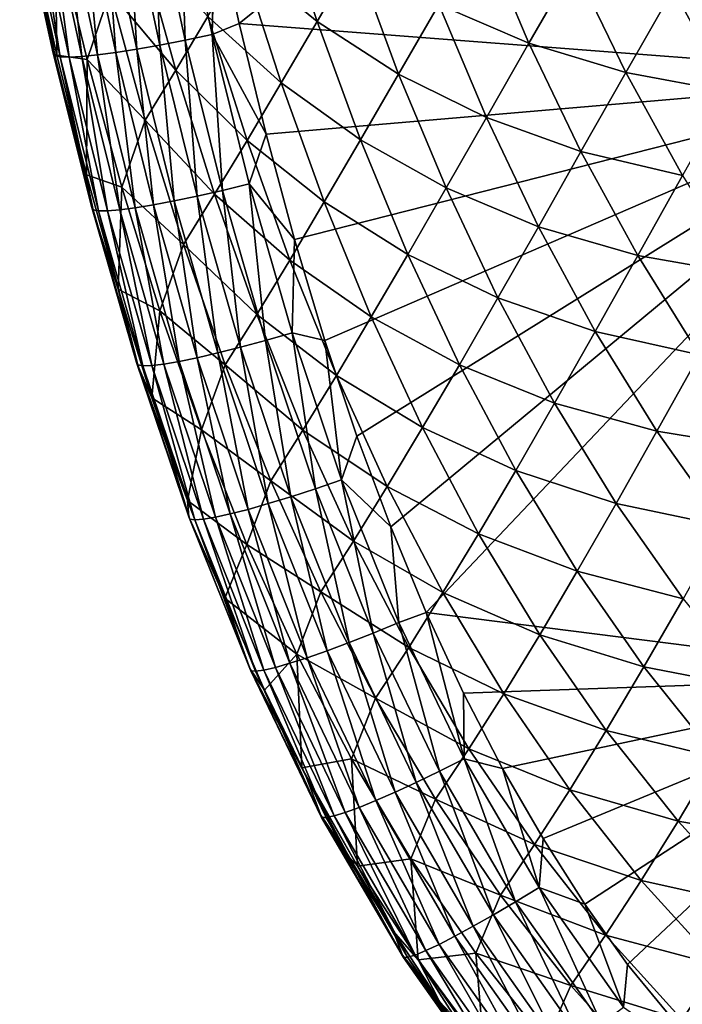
# Model space of a CAD drawing. Header units: metres. Extents: x -105 to 105, y -68 to 103.
# Tile 81 of 256: x -19.44 to -16.04, y -63.45 to -58.4. Entities that reach past the tile are written whole.
import ezdxf

# ---------------------------------------------------------------- set-up
doc = ezdxf.new("R2010")
doc.units = ezdxf.units.M
doc.layers.add('solid_FIT-BATH-150_SW0001', color=7, linetype='CONTINUOUS')

msp = doc.modelspace()

# ---------------------------------------------------------------- linework, layer by layer
at = {"layer": 'solid_FIT-BATH-150_SW0001'}
for points in [[(-14.752053, -55.545864, 13.235017), (-18.441133, -57.848522, 12.982473), (-18.316824, -58.4179, 12.930015)], [(-14.752053, -55.545864, 13.235017), (-18.316824, -58.4179, 12.930015), (-14.752053, -58.691341, 12.94851)], [(-18.890081, -57.75436, 12.891446), (-18.723738, -58.529018, 12.819273), (-18.760038, -57.732986, 12.946444)], [(-18.760038, -57.732986, 12.946444), (-18.594141, -58.504169, 12.875018), (-18.621113, -57.70808, 12.982511)], [(-18.723738, -58.529018, 12.819273), (-18.594141, -58.504169, 12.875018), (-18.760038, -57.732986, 12.946444)], [(-18.446104, -57.824566, 12.984669), (-18.621113, -57.70808, 12.982511), (-18.455622, -58.475494, 12.911745)], [(-18.594141, -58.504169, 12.875018), (-18.455622, -58.475494, 12.911745), (-18.621113, -57.70808, 12.982511)], [(-19.443489, -57.78302, 11.975449), (-19.272093, -58.570648, 11.897216), (-19.434591, -57.794449, 12.12034)], [(-19.395153, -57.937294, 11.810314), (-19.272093, -58.570648, 11.897216), (-19.443489, -57.78302, 11.975449)], [(-19.212984, -57.796021, 12.629957), (-19.045052, -58.578983, 12.555272), (-19.117947, -57.786003, 12.731496)], [(-19.117947, -57.786003, 12.731496), (-18.950584, -58.566589, 12.657667), (-19.00985, -57.772076, 12.819228)], [(-19.045052, -58.578983, 12.555272), (-18.950584, -58.566589, 12.657667), (-19.117947, -57.786003, 12.731496)], [(-19.00985, -57.772076, 12.819228), (-18.843016, -58.549877, 12.746245), (-18.890081, -57.75436, 12.891446)], [(-18.950584, -58.566589, 12.657667), (-18.843016, -58.549877, 12.746245), (-19.00985, -57.772076, 12.819228)], [(-18.843016, -58.549877, 12.746245), (-18.723738, -58.529018, 12.819273), (-18.890081, -57.75436, 12.891446)], [(-18.30476, -58.090275, 7.292491), (-18.121906, -57.779007, 6.427236), (-17.917322, -58.407131, 6.339685)], [(-17.917322, -58.407131, 6.339685), (-18.121906, -57.779007, 6.427236), (-17.72263, -58.072887, 5.492181)], [(-19.434591, -57.794449, 12.12034), (-19.263968, -58.58223, 12.04264), (-19.405685, -57.801338, 12.259963)], [(-19.272093, -58.570648, 11.897216), (-19.263968, -58.58223, 12.04264), (-19.434591, -57.794449, 12.12034)], [(-19.405685, -57.801338, 12.259963), (-19.235794, -58.588688, 12.18291), (-19.35816, -57.803806, 12.392612)], [(-19.263968, -58.58223, 12.04264), (-19.235794, -58.588688, 12.18291), (-19.405685, -57.801338, 12.259963)], [(-19.35816, -57.803806, 12.392612), (-19.188961, -58.590187, 12.316295), (-19.293566, -57.801998, 12.51632)], [(-19.235794, -58.588688, 12.18291), (-19.188961, -58.590187, 12.316295), (-19.35816, -57.803806, 12.392612)], [(-19.293566, -57.801998, 12.51632), (-19.125023, -58.586906, 12.440792), (-19.212984, -57.796021, 12.629957)], [(-19.188961, -58.590187, 12.316295), (-19.125023, -58.586906, 12.440792), (-19.293566, -57.801998, 12.51632)], [(-19.125023, -58.586906, 12.440792), (-19.045052, -58.578983, 12.555272), (-19.212984, -57.796021, 12.629957)], [(-18.441133, -57.848522, 12.982473), (-18.446104, -57.824566, 12.984669), (-18.455622, -58.475494, 12.911745)], [(-18.316824, -58.4179, 12.930015), (-18.441133, -57.848522, 12.982473), (-18.455622, -58.475494, 12.911745)], [(-19.261881, -57.926689, 11.096609), (-19.252363, -58.580223, 11.745942), (-19.395153, -57.937294, 11.810314)], [(-19.395153, -57.937294, 11.810314), (-19.252363, -58.580223, 11.745942), (-19.272093, -58.570648, 11.897216)], [(-19.097939, -58.603607, 10.995918), (-19.252363, -58.580223, 11.745942), (-19.261881, -57.926689, 11.096609)], [(-19.097939, -58.603607, 10.995918), (-19.261881, -57.926689, 11.096609), (-18.979433, -58.253422, 10.076298)], [(-17.29253, -58.320133, 4.577487), (-17.074131, -57.942936, 3.764218), (-16.829782, -58.519539, 3.682796)], [(-16.829782, -58.519539, 3.682796), (-17.074131, -57.942936, 3.764218), (-16.599072, -58.11787, 2.889944)], [(-18.979433, -58.253422, 10.076298), (-18.82527, -57.999409, 9.161732), (-18.642481, -58.657539, 9.064398)], [(-18.642481, -58.657539, 9.064398), (-18.82527, -57.999409, 9.161732), (-18.477943, -58.38303, 8.170823)], [(-18.477943, -58.38303, 8.170823), (-18.30476, -58.090275, 7.292491), (-18.101725, -58.72226, 7.200877)], [(-18.101725, -58.72226, 7.200877), (-18.30476, -58.090275, 7.292491), (-17.917322, -58.407131, 6.339685)], [(-17.917322, -58.407131, 6.339685), (-17.72263, -58.072887, 5.492181), (-17.499113, -58.677841, 5.406255)], [(-17.499113, -58.677841, 5.406255), (-17.72263, -58.072887, 5.492181), (-17.29253, -58.320133, 4.577487)], [(-16.829782, -58.519539, 3.682796), (-16.599072, -58.11787, 2.889944), (-16.332626, -58.669579, 2.807536)], [(-16.332626, -58.669579, 2.807536), (-16.599072, -58.11787, 2.889944), (-16.089846, -58.243187, 2.037367)], [(-16.332626, -58.669579, 2.807536), (-16.089846, -58.243187, 2.037367), (-15.799841, -58.768337, 1.952946)], [(-15.799841, -58.768337, 1.952946), (-16.089846, -58.243187, 2.037367), (-15.545341, -58.317047, 1.208552)], [(-19.097939, -58.603607, 10.995918), (-18.979433, -58.253422, 10.076298), (-18.799379, -58.914181, 9.976315)], [(-18.799379, -58.914181, 9.976315), (-18.979433, -58.253422, 10.076298), (-18.642481, -58.657539, 9.064398)], [(-17.499113, -58.677841, 5.406255), (-17.29253, -58.320133, 4.577487), (-17.048258, -58.901249, 4.492147)], [(-17.048258, -58.901249, 4.492147), (-17.29253, -58.320133, 4.577487), (-16.829782, -58.519539, 3.682796)], [(-18.642481, -58.657539, 9.064398), (-18.477943, -58.38303, 8.170823), (-18.276846, -59.018215, 8.075506)], [(-18.276846, -59.018215, 8.075506), (-18.477943, -58.38303, 8.170823), (-18.101725, -58.72226, 7.200877)], [(-18.179024, -58.985661, 12.877218), (-18.316824, -58.4179, 12.930015), (-18.455622, -58.475494, 12.911745)], [(-14.752053, -58.691341, 12.94851), (-18.316824, -58.4179, 12.930015), (-18.179024, -58.985661, 12.877218)], [(-18.101725, -58.72226, 7.200877), (-17.917322, -58.407131, 6.339685), (-17.694859, -59.015926, 6.249742)], [(-17.694859, -59.015926, 6.249742), (-17.917322, -58.407131, 6.339685), (-17.499113, -58.677841, 5.406255)], [(-18.594141, -58.504169, 12.875018), (-18.403088, -59.275326, 12.802664), (-18.455622, -58.475494, 12.911745)], [(-18.179024, -58.985661, 12.877218), (-18.455622, -58.475494, 12.911745), (-18.265284, -59.241993, 12.840148)], [(-18.403088, -59.275326, 12.802664), (-18.265284, -59.241993, 12.840148), (-18.455622, -58.475494, 12.911745)], [(-18.843016, -58.549877, 12.746245), (-18.650471, -59.329239, 12.67216), (-18.723738, -58.529018, 12.819273)], [(-18.723738, -58.529018, 12.819273), (-18.531946, -59.304474, 12.746081), (-18.594141, -58.504169, 12.875018)], [(-18.650471, -59.329239, 12.67216), (-18.531946, -59.304474, 12.746081), (-18.723738, -58.529018, 12.819273)], [(-18.531946, -59.304474, 12.746081), (-18.403088, -59.275326, 12.802664), (-18.594141, -58.504169, 12.875018)], [(-17.048258, -58.901249, 4.492147), (-16.829782, -58.519539, 3.682796), (-16.562916, -59.075851, 3.59687)], [(-16.562916, -59.075851, 3.59687), (-16.829782, -58.519539, 3.682796), (-16.332626, -58.669579, 2.807536)], [(-19.272093, -58.570648, 11.897216), (-19.073994, -59.362404, 11.817585), (-19.263968, -58.58223, 12.04264)], [(-19.10017, -59.194859, 11.683988), (-19.073994, -59.362404, 11.817585), (-19.272093, -58.570648, 11.897216)], [(-19.252363, -58.580223, 11.745942), (-19.10017, -59.194859, 11.683988), (-19.272093, -58.570648, 11.897216)], [(-19.263968, -58.58223, 12.04264), (-19.066668, -59.374119, 11.963543), (-19.235794, -58.588688, 12.18291)], [(-19.073994, -59.362404, 11.817585), (-19.066668, -59.374119, 11.963543), (-19.263968, -58.58223, 12.04264)], [(-19.097939, -58.603607, 10.995918), (-19.10017, -59.194859, 11.683988), (-19.252363, -58.580223, 11.745942)], [(-19.235794, -58.588688, 12.18291), (-19.039295, -59.380005, 12.104477), (-19.188961, -58.590187, 12.316295)], [(-19.066668, -59.374119, 11.963543), (-19.039295, -59.380005, 12.104477), (-19.235794, -58.588688, 12.18291)], [(-19.188961, -58.590187, 12.316295), (-18.993263, -59.380268, 12.238629), (-19.125023, -58.586906, 12.440792)], [(-19.039295, -59.380005, 12.104477), (-18.993263, -59.380268, 12.238629), (-19.188961, -58.590187, 12.316295)], [(-19.125023, -58.586906, 12.440792), (-18.930128, -59.37513, 12.363961), (-19.045052, -58.578983, 12.555272)], [(-18.993263, -59.380268, 12.238629), (-18.930128, -59.37513, 12.363961), (-19.125023, -58.586906, 12.440792)], [(-19.045052, -58.578983, 12.555272), (-18.85095, -59.364773, 12.479341), (-18.950584, -58.566589, 12.657667)], [(-18.930128, -59.37513, 12.363961), (-18.85095, -59.364773, 12.479341), (-19.045052, -58.578983, 12.555272)], [(-18.950584, -58.566589, 12.657667), (-18.757269, -59.349403, 12.58266), (-18.843016, -58.549877, 12.746245)], [(-18.85095, -59.364773, 12.479341), (-18.757269, -59.349403, 12.58266), (-18.950584, -58.566589, 12.657667)], [(-18.757269, -59.349403, 12.58266), (-18.650471, -59.329239, 12.67216), (-18.843016, -58.549877, 12.746245)], [(-18.919285, -59.259338, 10.89474), (-19.10017, -59.194859, 11.683988), (-19.097939, -58.603607, 10.995918)], [(-18.919285, -59.259338, 10.89474), (-19.097939, -58.603607, 10.995918), (-18.799379, -58.914181, 9.976315)], [(-18.799379, -58.914181, 9.976315), (-18.642481, -58.657539, 9.064398), (-18.443676, -59.295265, 8.965919)], [(-18.443676, -59.295265, 8.965919), (-18.642481, -58.657539, 9.064398), (-18.276846, -59.018215, 8.075506)], [(-14.752053, -58.691341, 12.94851), (-18.179024, -58.985661, 12.877218), (-18.03245, -59.528122, 12.826353)], [(-14.752053, -58.691341, 12.94851), (-18.03245, -59.528122, 12.826353), (-17.877359, -60.045586, 12.777473)], [(-14.752053, -58.691341, 12.94851), (-17.877359, -60.045586, 12.777473), (-17.713203, -60.537045, 12.730776)], [(-14.752053, -58.691341, 12.94851), (-17.713203, -60.537045, 12.730776), (-17.53956, -61.002754, 12.686322)], [(-17.694859, -59.015926, 6.249742), (-17.499113, -58.677841, 5.406255), (-17.255421, -59.262833, 5.317081)], [(-14.752053, -58.691341, 12.94851), (-17.53956, -61.002754, 12.686322), (-17.356853, -61.442963, 12.644163)], [(-17.255421, -59.262833, 5.317081), (-17.499113, -58.677841, 5.406255), (-17.048258, -58.901249, 4.492147)], [(-14.752053, -58.691341, 12.94851), (-17.356853, -61.442963, 12.644163), (-14.752053, -61.77322, 12.646283)], [(-16.562916, -59.075851, 3.59687), (-16.332626, -58.669579, 2.807536), (-16.041695, -59.199505, 2.720044)], [(-16.041695, -59.199505, 2.720044), (-16.332626, -58.669579, 2.807536), (-15.799841, -58.768337, 1.952946)], [(-18.276846, -59.018215, 8.075506), (-18.101725, -58.72226, 7.200877), (-17.880741, -59.33424, 7.10717)], [(-17.880741, -59.33424, 7.10717), (-18.101725, -58.72226, 7.200877), (-17.694859, -59.015926, 6.249742)], [(-17.255421, -59.262833, 5.317081), (-17.048258, -58.901249, 4.492147), (-16.781507, -59.461536, 4.402704)], [(-16.781507, -59.461536, 4.402704), (-17.048258, -58.901249, 4.492147), (-16.562916, -59.075851, 3.59687)], [(-18.919285, -59.259338, 10.89474), (-18.799379, -58.914181, 9.976315), (-18.603186, -59.553802, 9.875422)], [(-18.603186, -59.553802, 9.875422), (-18.799379, -58.914181, 9.976315), (-18.443676, -59.295265, 8.965919)], [(-18.03245, -59.528122, 12.826353), (-18.179024, -58.985661, 12.877218), (-18.265284, -59.241993, 12.840148)], [(-18.443676, -59.295265, 8.965919), (-18.276846, -59.018215, 8.075506), (-18.057734, -59.632717, 7.978389)], [(-18.057734, -59.632717, 7.978389), (-18.276846, -59.018215, 8.075506), (-17.880741, -59.33424, 7.10717)], [(-17.880741, -59.33424, 7.10717), (-17.694859, -59.015926, 6.249742), (-17.452209, -59.604149, 6.156899)], [(-17.452209, -59.604149, 6.156899), (-17.694859, -59.015926, 6.249742), (-17.255421, -59.262833, 5.317081)], [(-16.781507, -59.461536, 4.402704), (-16.562916, -59.075851, 3.59687), (-16.271626, -59.609947, 3.506279)], [(-16.271626, -59.609947, 3.506279), (-16.562916, -59.075851, 3.59687), (-16.041695, -59.199505, 2.720044)], [(-19.10017, -59.194859, 11.683988), (-18.937901, -59.781792, 11.624022), (-19.073994, -59.362404, 11.817585)], [(-18.919285, -59.259338, 10.89474), (-18.937901, -59.781792, 11.624022), (-19.10017, -59.194859, 11.683988)], [(-16.271626, -59.609947, 3.506279), (-16.041695, -59.199505, 2.720044), (-15.724466, -59.705513, 2.627398)], [(-18.403088, -59.275326, 12.802664), (-18.182028, -60.046089, 12.729505), (-18.265284, -59.241993, 12.840148)], [(-18.03245, -59.528122, 12.826353), (-18.265284, -59.241993, 12.840148), (-18.045366, -60.007046, 12.767856)], [(-18.182028, -60.046089, 12.729505), (-18.045366, -60.007046, 12.767856), (-18.265284, -59.241993, 12.840148)], [(-18.724237, -59.893322, 10.792832), (-18.937901, -59.781792, 11.624022), (-18.919285, -59.259338, 10.89474)], [(-18.724237, -59.893322, 10.792832), (-18.919285, -59.259338, 10.89474), (-18.603186, -59.553802, 9.875422)], [(-18.650471, -59.329239, 12.67216), (-18.427149, -60.110096, 12.597074), (-18.531946, -59.304474, 12.746081)], [(-18.603186, -59.553802, 9.875422), (-18.443676, -59.295265, 8.965919), (-18.226786, -59.91164, 8.865922)], [(-18.531946, -59.304474, 12.746081), (-18.30975, -60.080528, 12.671981), (-18.403088, -59.275326, 12.802664)], [(-18.427149, -60.110096, 12.597074), (-18.30975, -60.080528, 12.671981), (-18.531946, -59.304474, 12.746081)], [(-18.226786, -59.91164, 8.865922), (-18.443676, -59.295265, 8.965919), (-18.057734, -59.632717, 7.978389)], [(-18.30975, -60.080528, 12.671981), (-18.182028, -60.046089, 12.729505), (-18.403088, -59.275326, 12.802664)], [(-17.452209, -59.604149, 6.156899), (-17.255421, -59.262833, 5.317081), (-16.989288, -59.826466, 5.224195)], [(-16.989288, -59.826466, 5.224195), (-17.255421, -59.262833, 5.317081), (-16.781507, -59.461536, 4.402704)], [(-18.85095, -59.364773, 12.479341), (-18.62545, -60.153576, 12.402253), (-18.757269, -59.349403, 12.58266)], [(-18.757269, -59.349403, 12.58266), (-18.532843, -60.134533, 12.506568), (-18.650471, -59.329239, 12.67216)], [(-18.62545, -60.153576, 12.402253), (-18.532843, -60.134533, 12.506568), (-18.757269, -59.349403, 12.58266)], [(-18.532843, -60.134533, 12.506568), (-18.427149, -60.110096, 12.597074), (-18.650471, -59.329239, 12.67216)], [(-18.057734, -59.632717, 7.978389), (-17.880741, -59.33424, 7.10717), (-17.639561, -59.925037, 7.010903)], [(-17.639561, -59.925037, 7.010903), (-17.880741, -59.33424, 7.10717), (-17.452209, -59.604149, 6.156899)], [(-19.073994, -59.362404, 11.817585), (-18.843813, -60.158749, 11.736667), (-19.066668, -59.374119, 11.963543)], [(-18.937901, -59.781792, 11.624022), (-18.843813, -60.158749, 11.736667), (-19.073994, -59.362404, 11.817585)], [(-19.066668, -59.374119, 11.963543), (-18.837305, -60.170586, 11.88315), (-19.039295, -59.380005, 12.104477)], [(-18.843813, -60.158749, 11.736667), (-18.837305, -60.170586, 11.88315), (-19.066668, -59.374119, 11.963543)], [(-19.039295, -59.380005, 12.104477), (-18.810814, -60.17572, 12.024759), (-18.993263, -59.380268, 12.238629)], [(-18.837305, -60.170586, 11.88315), (-18.810814, -60.17572, 12.024759), (-19.039295, -59.380005, 12.104477)], [(-18.993263, -59.380268, 12.238629), (-18.765726, -60.174416, 12.159708), (-18.930128, -59.37513, 12.363961)], [(-18.810814, -60.17572, 12.024759), (-18.765726, -60.174416, 12.159708), (-18.993263, -59.380268, 12.238629)], [(-18.930128, -59.37513, 12.363961), (-18.703588, -60.166962, 12.285917), (-18.85095, -59.364773, 12.479341)], [(-18.765726, -60.174416, 12.159708), (-18.703588, -60.166962, 12.285917), (-18.930128, -59.37513, 12.363961)], [(-18.703588, -60.166962, 12.285917), (-18.62545, -60.153576, 12.402253), (-18.85095, -59.364773, 12.479341)], [(-16.989288, -59.826466, 5.224195), (-16.781507, -59.461536, 4.402704), (-16.490398, -59.999184, 4.309006)], [(-16.490398, -59.999184, 4.309006), (-16.781507, -59.461536, 4.402704), (-16.271626, -59.609947, 3.506279)], [(-18.724237, -59.893322, 10.792832), (-18.603186, -59.553802, 9.875422), (-18.388834, -60.171413, 9.77328)], [(-18.388834, -60.171413, 9.77328), (-18.603186, -59.553802, 9.875422), (-18.226786, -59.91164, 8.865922)], [(-17.877359, -60.045586, 12.777473), (-18.03245, -59.528122, 12.826353), (-18.045366, -60.007046, 12.767856)], [(-17.639561, -59.925037, 7.010903), (-17.452209, -59.604149, 6.156899), (-17.187159, -60.170483, 6.060726)], [(-17.187159, -60.170483, 6.060726), (-17.452209, -59.604149, 6.156899), (-16.989288, -59.826466, 5.224195)], [(-18.226786, -59.91164, 8.865922), (-18.057734, -59.632717, 7.978389), (-17.818409, -60.225445, 7.879043)], [(-17.818409, -60.225445, 7.879043), (-18.057734, -59.632717, 7.978389), (-17.639561, -59.925037, 7.010903)], [(-16.490398, -59.999184, 4.309006), (-16.271626, -59.609947, 3.506279), (-15.954125, -60.119812, 3.410956)], [(-15.954125, -60.119812, 3.410956), (-16.271626, -59.609947, 3.506279), (-15.724466, -59.705513, 2.627398)], [(-18.937901, -59.781792, 11.624022), (-18.765549, -60.339756, 11.566795), (-18.843813, -60.158749, 11.736667)], [(-18.724237, -59.893322, 10.792832), (-18.765549, -60.339756, 11.566795), (-18.937901, -59.781792, 11.624022)], [(-17.187159, -60.170483, 6.060726), (-16.989288, -59.826466, 5.224195), (-16.698864, -60.367035, 5.127456)], [(-16.698864, -60.367035, 5.127456), (-16.989288, -59.826466, 5.224195), (-16.490398, -59.999184, 4.309006)], [(-18.51083, -60.504734, 10.689895), (-18.765549, -60.339756, 11.566795), (-18.724237, -59.893322, 10.792832)], [(-18.51083, -60.504734, 10.689895), (-18.724237, -59.893322, 10.792832), (-18.388834, -60.171413, 9.77328)], [(-18.388834, -60.171413, 9.77328), (-18.226786, -59.91164, 8.865922), (-17.98967, -60.50565, 8.764015)], [(-17.98967, -60.50565, 8.764015), (-18.226786, -59.91164, 8.865922), (-17.818409, -60.225445, 7.879043)], [(-17.818409, -60.225445, 7.879043), (-17.639561, -59.925037, 7.010903), (-17.376017, -60.493435, 6.91168)], [(-17.376017, -60.493435, 6.91168), (-17.639561, -59.925037, 7.010903), (-17.187159, -60.170483, 6.060726)], [(-18.182028, -60.046089, 12.729505), (-17.925993, -60.807522, 12.656611), (-18.045366, -60.007046, 12.767856)], [(-17.877359, -60.045586, 12.777473), (-18.045366, -60.007046, 12.767856), (-17.791214, -60.761612, 12.69593)], [(-17.925993, -60.807522, 12.656611), (-17.791214, -60.761612, 12.69593), (-18.045366, -60.007046, 12.767856)], [(-16.698864, -60.367035, 5.127456), (-16.490398, -59.999184, 4.309006), (-16.173164, -60.512291, 4.210989)], [(-16.173164, -60.512291, 4.210989), (-16.490398, -59.999184, 4.309006), (-15.954125, -60.119812, 3.410956)], [(-18.30975, -60.080528, 12.671981), (-18.051891, -60.848324, 12.598064), (-18.182028, -60.046089, 12.729505)], [(-18.051891, -60.848324, 12.598064), (-17.925993, -60.807522, 12.656611), (-18.182028, -60.046089, 12.729505)], [(-17.713203, -60.537045, 12.730776), (-17.877359, -60.045586, 12.777473), (-17.791214, -60.761612, 12.69593)], [(-18.532843, -60.134533, 12.506568), (-18.271578, -60.913288, 12.430545), (-18.427149, -60.110096, 12.597074)], [(-18.427149, -60.110096, 12.597074), (-18.167542, -60.88369, 12.522104), (-18.30975, -60.080528, 12.671981)], [(-18.271578, -60.913288, 12.430545), (-18.167542, -60.88369, 12.522104), (-18.427149, -60.110096, 12.597074)], [(-18.167542, -60.88369, 12.522104), (-18.051891, -60.848324, 12.598064), (-18.30975, -60.080528, 12.671981)], [(-18.843813, -60.158749, 11.736667), (-18.575371, -60.951317, 11.655854), (-18.837305, -60.170586, 11.88315)], [(-18.583113, -60.868347, 11.512893), (-18.575371, -60.951317, 11.655854), (-18.843813, -60.158749, 11.736667)], [(-18.765549, -60.339756, 11.566795), (-18.583113, -60.868347, 11.512893), (-18.843813, -60.158749, 11.736667)], [(-18.703588, -60.166962, 12.285917), (-18.439341, -60.953861, 12.207892), (-18.62545, -60.153576, 12.402253)], [(-18.62545, -60.153576, 12.402253), (-18.362633, -60.93679, 12.325203), (-18.532843, -60.134533, 12.506568)], [(-18.439341, -60.953861, 12.207892), (-18.362633, -60.93679, 12.325203), (-18.62545, -60.153576, 12.402253)], [(-18.362633, -60.93679, 12.325203), (-18.271578, -60.913288, 12.430545), (-18.532843, -60.134533, 12.506568)], [(-16.173164, -60.512291, 4.210989), (-15.954125, -60.119812, 3.410956), (-15.608853, -60.603504, 3.310953)], [(-18.837305, -60.170586, 11.88315), (-18.569651, -60.96323, 11.80282), (-18.810814, -60.17572, 12.024759)], [(-18.575371, -60.951317, 11.655854), (-18.569651, -60.96323, 11.80282), (-18.837305, -60.170586, 11.88315)], [(-18.810814, -60.17572, 12.024759), (-18.544132, -60.9674, 11.945075), (-18.765726, -60.174416, 12.159708)], [(-18.569651, -60.96323, 11.80282), (-18.544132, -60.9674, 11.945075), (-18.810814, -60.17572, 12.024759)], [(-18.765726, -60.174416, 12.159708), (-18.500183, -60.964153, 12.080806), (-18.703588, -60.166962, 12.285917)], [(-18.544132, -60.9674, 11.945075), (-18.500183, -60.964153, 12.080806), (-18.765726, -60.174416, 12.159708)], [(-18.500183, -60.964153, 12.080806), (-18.439341, -60.953861, 12.207892), (-18.703588, -60.166962, 12.285917)], [(-18.51083, -60.504734, 10.689895), (-18.388834, -60.171413, 9.77328), (-18.154242, -60.766071, 9.669538)], [(-18.154242, -60.766071, 9.669538), (-18.388834, -60.171413, 9.77328), (-17.98967, -60.50565, 8.764015)], [(-17.376017, -60.493435, 6.91168), (-17.187159, -60.170483, 6.060726), (-16.897877, -60.713345, 5.961092)], [(-16.897877, -60.713345, 5.961092), (-17.187159, -60.170483, 6.060726), (-16.698864, -60.367035, 5.127456)], [(-17.98967, -60.50565, 8.764015), (-17.818409, -60.225445, 7.879043), (-17.556761, -60.79525, 7.777102)], [(-17.556761, -60.79525, 7.777102), (-17.818409, -60.225445, 7.879043), (-17.376017, -60.493435, 6.91168)], [(-18.51083, -60.504734, 10.689895), (-18.583113, -60.868347, 11.512893), (-18.765549, -60.339756, 11.566795)], [(-16.897877, -60.713345, 5.961092), (-16.698864, -60.367035, 5.127456), (-16.382393, -60.882767, 5.026803)], [(-16.382393, -60.882767, 5.026803), (-16.698864, -60.367035, 5.127456), (-16.173164, -60.512291, 4.210989)], [(-18.277077, -61.092731, 10.585617), (-18.583113, -60.868347, 11.512893), (-18.51083, -60.504734, 10.689895)], [(-18.277077, -61.092731, 10.585617), (-18.51083, -60.504734, 10.689895), (-18.154242, -60.766071, 9.669538)], [(-18.154242, -60.766071, 9.669538), (-17.98967, -60.50565, 8.764015), (-17.730268, -61.076229, 8.659868)], [(-17.730268, -61.076229, 8.659868), (-17.98967, -60.50565, 8.764015), (-17.556761, -60.79525, 7.777102)], [(-17.556761, -60.79525, 7.777102), (-17.376017, -60.493435, 6.91168), (-17.088306, -61.037949, 6.809378)], [(-17.088306, -61.037949, 6.809378), (-17.376017, -60.493435, 6.91168), (-16.897877, -60.713345, 5.961092)], [(-16.382393, -60.882767, 5.026803), (-16.173164, -60.512291, 4.210989), (-15.828247, -60.999039, 4.108703)], [(-15.828247, -60.999039, 4.108703), (-16.173164, -60.512291, 4.210989), (-15.608853, -60.603504, 3.310953)], [(-17.53956, -61.002754, 12.686322), (-17.713203, -60.537045, 12.730776), (-17.791214, -60.761612, 12.69593)], [(-17.088306, -61.037949, 6.809378), (-16.897877, -60.713345, 5.961092), (-16.582634, -61.231068, 5.857941)], [(-16.582634, -61.231068, 5.857941), (-16.897877, -60.713345, 5.961092), (-16.382393, -60.882767, 5.026803)], [(-18.277077, -61.092731, 10.585617), (-18.154242, -60.766071, 9.669538), (-17.897402, -61.3368, 9.563895)], [(-17.897402, -61.3368, 9.563895), (-18.154242, -60.766071, 9.669538), (-17.730268, -61.076229, 8.659868)], [(-17.925993, -60.807522, 12.656611), (-17.629982, -61.548519, 12.585298), (-17.791214, -60.761612, 12.69593)], [(-17.53956, -61.002754, 12.686322), (-17.791214, -60.761612, 12.69593), (-17.498178, -61.494518, 12.625669)], [(-17.629982, -61.548519, 12.585298), (-17.498178, -61.494518, 12.625669), (-17.791214, -60.761612, 12.69593)], [(-18.051891, -60.848324, 12.598064), (-17.753044, -61.596836, 12.525671), (-17.925993, -60.807522, 12.656611)], [(-17.753044, -61.596836, 12.525671), (-17.629982, -61.548519, 12.585298), (-17.925993, -60.807522, 12.656611)], [(-17.730268, -61.076229, 8.659868), (-17.556761, -60.79525, 7.777102), (-17.271008, -61.340775, 7.672457)], [(-17.271008, -61.340775, 7.672457), (-17.556761, -60.79525, 7.777102), (-17.088306, -61.037949, 6.809378)], [(-18.583113, -60.868347, 11.512893), (-18.389931, -61.369083, 11.461842), (-18.575371, -60.951317, 11.655854)], [(-18.277077, -61.092731, 10.585617), (-18.389931, -61.369083, 11.461842), (-18.583113, -60.868347, 11.512893)], [(-18.167542, -60.88369, 12.522104), (-17.86603, -61.639061, 12.448629), (-18.051891, -60.848324, 12.598064)], [(-17.86603, -61.639061, 12.448629), (-17.753044, -61.596836, 12.525671), (-18.051891, -60.848324, 12.598064)], [(-18.362633, -60.93679, 12.325203), (-18.056412, -61.703583, 12.249659), (-18.271578, -60.913288, 12.430545)], [(-18.271578, -60.913288, 12.430545), (-17.967598, -61.674778, 12.356011), (-18.167542, -60.88369, 12.522104)], [(-18.056412, -61.703583, 12.249659), (-17.967598, -61.674778, 12.356011), (-18.271578, -60.913288, 12.430545)], [(-17.967598, -61.674778, 12.356011), (-17.86603, -61.639061, 12.448629), (-18.167542, -60.88369, 12.522104)], [(-16.582634, -61.231068, 5.857941), (-16.382393, -60.882767, 5.026803), (-16.038328, -61.371948, 4.922281)], [(-16.038328, -61.371948, 4.922281), (-16.382393, -60.882767, 5.026803), (-15.828247, -60.999039, 4.108703)], [(-18.575371, -60.951317, 11.655854), (-18.262287, -61.729507, 11.576869), (-18.569651, -60.96323, 11.80282)], [(-18.389931, -61.369083, 11.461842), (-18.262287, -61.729507, 11.576869), (-18.575371, -60.951317, 11.655854)], [(-18.569651, -60.96323, 11.80282), (-18.257263, -61.741421, 11.72423), (-18.544132, -60.9674, 11.945075)], [(-18.262287, -61.729507, 11.576869), (-18.257263, -61.741421, 11.72423), (-18.569651, -60.96323, 11.80282)], [(-18.544132, -60.9674, 11.945075), (-18.232809, -61.74437, 11.867052), (-18.500183, -60.964153, 12.080806)], [(-18.257263, -61.741421, 11.72423), (-18.232809, -61.74437, 11.867052), (-18.544132, -60.9674, 11.945075)], [(-18.500183, -60.964153, 12.080806), (-18.19026, -61.738762, 12.003498), (-18.439341, -60.953861, 12.207892)], [(-18.232809, -61.74437, 11.867052), (-18.19026, -61.738762, 12.003498), (-18.500183, -60.964153, 12.080806)], [(-18.439341, -60.953861, 12.207892), (-18.131128, -61.725056, 12.131411), (-18.362633, -60.93679, 12.325203)], [(-18.19026, -61.738762, 12.003498), (-18.131128, -61.725056, 12.131411), (-18.439341, -60.953861, 12.207892)], [(-18.131128, -61.725056, 12.131411), (-18.056412, -61.703583, 12.249659), (-18.362633, -60.93679, 12.325203)], [(-17.356853, -61.442963, 12.644163), (-17.53956, -61.002754, 12.686322), (-17.498178, -61.494518, 12.625669)], [(-17.271008, -61.340775, 7.672457), (-17.088306, -61.037949, 6.809378), (-16.774712, -61.557037, 6.703945)], [(-16.774712, -61.557037, 6.703945), (-17.088306, -61.037949, 6.809378), (-16.582634, -61.231068, 5.857941)], [(-18.02108, -61.656418, 10.479761), (-18.389931, -61.369083, 11.461842), (-18.277077, -61.092731, 10.585617)], [(-18.02108, -61.656418, 10.479761), (-18.277077, -61.092731, 10.585617), (-17.897402, -61.3368, 9.563895)], [(-17.897402, -61.3368, 9.563895), (-17.730268, -61.076229, 8.659868), (-17.446821, -61.622135, 8.553378)], [(-17.446821, -61.622135, 8.553378), (-17.730268, -61.076229, 8.659868), (-17.271008, -61.340775, 7.672457)], [(-16.774712, -61.557037, 6.703945), (-16.582634, -61.231068, 5.857941), (-16.23988, -61.722073, 5.751312)], [(-16.23988, -61.722073, 5.751312), (-16.582634, -61.231068, 5.857941), (-16.038328, -61.371948, 4.922281)], [(-18.389931, -61.369083, 11.461842), (-18.186752, -61.840645, 11.41387), (-18.262287, -61.729507, 11.576869)], [(-18.02108, -61.656418, 10.479761), (-18.186752, -61.840645, 11.41387), (-18.389931, -61.369083, 11.461842)], [(-18.02108, -61.656418, 10.479761), (-17.897402, -61.3368, 9.563895), (-17.616573, -61.882462, 9.456262)], [(-17.616573, -61.882462, 9.456262), (-17.897402, -61.3368, 9.563895), (-17.446821, -61.622135, 8.553378)], [(-17.446821, -61.622135, 8.553378), (-17.271008, -61.340775, 7.672457), (-16.959448, -61.8606, 7.56506)], [(-16.959448, -61.8606, 7.56506), (-17.271008, -61.340775, 7.672457), (-16.774712, -61.557037, 6.703945)], [(-16.23988, -61.722073, 5.751312), (-16.038328, -61.371948, 4.922281), (-15.666236, -61.833279, 4.81451)], [(-17.356853, -61.442963, 12.644163), (-17.498178, -61.494518, 12.625669), (-17.161661, -62.194717, 12.558353)], [(-17.1658, -61.856659, 12.604465), (-17.356853, -61.442963, 12.644163), (-17.161661, -62.194717, 12.558353)], [(-14.752053, -61.77322, 12.646283), (-17.356853, -61.442963, 12.644163), (-17.1658, -61.856659, 12.604465)], [(-17.629982, -61.548519, 12.585298), (-17.289042, -62.258095, 12.516865), (-17.498178, -61.494518, 12.625669)], [(-17.289042, -62.258095, 12.516865), (-17.161661, -62.194717, 12.558353), (-17.498178, -61.494518, 12.625669)], [(-17.753044, -61.596836, 12.525671), (-17.407936, -62.315136, 12.456133), (-17.629982, -61.548519, 12.585298)], [(-17.407936, -62.315136, 12.456133), (-17.289042, -62.258095, 12.516865), (-17.629982, -61.548519, 12.585298)], [(-16.959448, -61.8606, 7.56506), (-16.774712, -61.557037, 6.703945), (-16.433691, -62.049232, 6.595419)], [(-16.433691, -62.049232, 6.595419), (-16.774712, -61.557037, 6.703945), (-16.23988, -61.722073, 5.751312)], [(-17.86603, -61.639061, 12.448629), (-17.517052, -62.365337, 12.378018), (-17.753044, -61.596836, 12.525671)], [(-17.517052, -62.365337, 12.378018), (-17.407936, -62.315136, 12.456133), (-17.753044, -61.596836, 12.525671)], [(-17.616573, -61.882462, 9.456262), (-17.446821, -61.622135, 8.553378), (-17.137644, -62.142059, 8.444505)], [(-17.137644, -62.142059, 8.444505), (-17.446821, -61.622135, 8.553378), (-16.959448, -61.8606, 7.56506)], [(-18.02108, -61.656418, 10.479761), (-17.996071, -62.239864, 11.37362), (-18.186752, -61.840645, 11.41387)], [(-18.056412, -61.703583, 12.249659), (-17.70076, -62.443199, 12.177086), (-17.967598, -61.674778, 12.356011)], [(-17.741173, -62.194767, 10.372264), (-17.996071, -62.239864, 11.37362), (-18.02108, -61.656418, 10.479761)], [(-17.741173, -62.194767, 10.372264), (-18.02108, -61.656418, 10.479761), (-17.616573, -61.882462, 9.456262)], [(-17.967598, -61.674778, 12.356011), (-17.615091, -62.408195, 12.284383), (-17.86603, -61.639061, 12.448629)], [(-17.70076, -62.443199, 12.177086), (-17.615091, -62.408195, 12.284383), (-17.967598, -61.674778, 12.356011)], [(-17.615091, -62.408195, 12.284383), (-17.517052, -62.365337, 12.378018), (-17.86603, -61.639061, 12.448629)], [(-18.262287, -61.729507, 11.576869), (-17.898247, -62.482792, 11.50143), (-18.257263, -61.741421, 11.72423)], [(-17.974827, -62.282028, 11.369406), (-17.898247, -62.482792, 11.50143), (-18.262287, -61.729507, 11.576869)], [(-17.996071, -62.239864, 11.37362), (-17.974827, -62.282028, 11.369406), (-18.262287, -61.729507, 11.576869)], [(-18.186752, -61.840645, 11.41387), (-17.996071, -62.239864, 11.37362), (-18.262287, -61.729507, 11.576869)], [(-18.19026, -61.738762, 12.003498), (-17.829659, -62.487587, 11.929358), (-18.131128, -61.725056, 12.131411)], [(-18.131128, -61.725056, 12.131411), (-17.772764, -62.469845, 12.057988), (-18.056412, -61.703583, 12.249659)], [(-17.829659, -62.487587, 11.929358), (-17.772764, -62.469845, 12.057988), (-18.131128, -61.725056, 12.131411)], [(-17.772764, -62.469845, 12.057988), (-17.70076, -62.443199, 12.177086), (-18.056412, -61.703583, 12.249659)], [(-16.433691, -62.049232, 6.595419), (-16.23988, -61.722073, 5.751312), (-15.869117, -62.185143, 5.64178)], [(-15.869117, -62.185143, 5.64178), (-16.23988, -61.722073, 5.751312), (-15.666236, -61.833279, 4.81451)], [(-18.257263, -61.741421, 11.72423), (-17.89378, -62.494598, 11.649054), (-18.232809, -61.74437, 11.867052)], [(-17.898247, -62.482792, 11.50143), (-17.89378, -62.494598, 11.649054), (-18.257263, -61.741421, 11.72423)], [(-18.232809, -61.74437, 11.867052), (-17.870485, -62.496025, 11.792315), (-18.19026, -61.738762, 12.003498)], [(-17.89378, -62.494598, 11.649054), (-17.870485, -62.496025, 11.792315), (-18.232809, -61.74437, 11.867052)], [(-17.870485, -62.496025, 11.792315), (-17.829659, -62.487587, 11.929358), (-18.19026, -61.738762, 12.003498)], [(-14.752053, -61.77322, 12.646283), (-17.1658, -61.856659, 12.604465), (-16.965832, -62.243118, 12.567382)], [(-14.752053, -61.77322, 12.646283), (-16.965832, -62.243118, 12.567382), (-16.757519, -62.603485, 12.532853)], [(-14.752053, -61.77322, 12.646283), (-16.757519, -62.603485, 12.532853), (-16.543276, -62.93956, 12.500715)], [(-14.752053, -61.77322, 12.646283), (-16.543276, -62.93956, 12.500715), (-16.324886, -63.249523, 12.471181)], [(-14.752053, -61.77322, 12.646283), (-16.324886, -63.249523, 12.471181), (-15.867393, -63.805103, 12.418747)], [(-17.741173, -62.194767, 10.372264), (-17.616573, -61.882462, 9.456262), (-17.310093, -62.401871, 9.346599)], [(-17.310093, -62.401871, 9.346599), (-17.616573, -61.882462, 9.456262), (-17.137644, -62.142059, 8.444505)], [(-16.965832, -62.243118, 12.567382), (-17.1658, -61.856659, 12.604465), (-17.161661, -62.194717, 12.558353)], [(-17.137644, -62.142059, 8.444505), (-16.959448, -61.8606, 7.56506), (-16.620543, -62.353359, 7.454943)], [(-16.620543, -62.353359, 7.454943), (-16.959448, -61.8606, 7.56506), (-16.433691, -62.049232, 6.595419)], [(-16.620543, -62.353359, 7.454943), (-16.433691, -62.049232, 6.595419), (-16.064676, -62.513424, 6.484328)], [(-16.064676, -62.513424, 6.484328), (-16.433691, -62.049232, 6.595419), (-15.869117, -62.185143, 5.64178)], [(-17.310093, -62.401871, 9.346599), (-17.137644, -62.142059, 8.444505), (-16.801201, -62.634762, 8.333276)], [(-16.801201, -62.634762, 8.333276), (-17.137644, -62.142059, 8.444505), (-16.620543, -62.353359, 7.454943)], [(-16.064676, -62.513424, 6.484328), (-15.869117, -62.185143, 5.64178), (-15.47021, -62.619202, 5.530105)], [(-17.710382, -62.746025, 11.269149), (-17.996071, -62.239864, 11.37362), (-17.741173, -62.194767, 10.372264)], [(-17.43573, -62.706738, 10.263094), (-17.741173, -62.194767, 10.372264), (-17.310093, -62.401871, 9.346599)], [(-17.710382, -62.746025, 11.269149), (-17.741173, -62.194767, 10.372264), (-17.43573, -62.706738, 10.263094)], [(-17.289042, -62.258095, 12.516865), (-16.899311, -62.928059, 12.452393), (-17.161661, -62.194717, 12.558353)], [(-16.965832, -62.243118, 12.567382), (-17.161661, -62.194717, 12.558353), (-16.778004, -62.854313, 12.495008)], [(-16.899311, -62.928059, 12.452393), (-16.778004, -62.854313, 12.495008), (-17.161661, -62.194717, 12.558353)], [(-17.710382, -62.746025, 11.269149), (-17.974827, -62.282028, 11.369406), (-17.996071, -62.239864, 11.37362)], [(-17.974827, -62.282028, 11.369406), (-17.754522, -62.694706, 11.328551), (-17.898247, -62.482792, 11.50143)], [(-17.710382, -62.746025, 11.269149), (-17.754522, -62.694706, 11.328551), (-17.974827, -62.282028, 11.369406)], [(-17.407936, -62.315136, 12.456133), (-17.012516, -62.99477, 12.390597), (-17.289042, -62.258095, 12.516865)], [(-17.012516, -62.99477, 12.390597), (-16.899311, -62.928059, 12.452393), (-17.289042, -62.258095, 12.516865)], [(-16.757519, -62.603485, 12.532853), (-16.965832, -62.243118, 12.567382), (-16.778004, -62.854313, 12.495008)], [(-17.517052, -62.365337, 12.378018), (-17.116386, -63.053837, 12.311496), (-17.407936, -62.315136, 12.456133)], [(-17.116386, -63.053837, 12.311496), (-17.012516, -62.99477, 12.390597), (-17.407936, -62.315136, 12.456133)], [(-17.615091, -62.408195, 12.284383), (-17.209688, -63.104652, 12.216962), (-17.517052, -62.365337, 12.378018)], [(-17.209688, -63.104652, 12.216962), (-17.116386, -63.053837, 12.311496), (-17.517052, -62.365337, 12.378018)], [(-16.801201, -62.634762, 8.333276), (-16.620543, -62.353359, 7.454943), (-16.253654, -62.81805, 7.342592)], [(-16.253654, -62.81805, 7.342592), (-16.620543, -62.353359, 7.454943), (-16.064676, -62.513424, 6.484328)], [(-17.70076, -62.443199, 12.177086), (-17.291193, -63.146595, 12.10887), (-17.615091, -62.408195, 12.284383)], [(-17.291193, -63.146595, 12.10887), (-17.209688, -63.104652, 12.216962), (-17.615091, -62.408195, 12.284383)], [(-17.43573, -62.706738, 10.263094), (-17.310093, -62.401871, 9.346599), (-16.976423, -62.893913, 9.234936)], [(-16.976423, -62.893913, 9.234936), (-17.310093, -62.401871, 9.346599), (-16.801201, -62.634762, 8.333276)], [(-17.898247, -62.482792, 11.50143), (-17.478601, -63.201981, 11.431262), (-17.89378, -62.494598, 11.649054)], [(-17.525883, -63.080528, 11.290936), (-17.478601, -63.201981, 11.431262), (-17.898247, -62.482792, 11.50143)], [(-17.754522, -62.694706, 11.328551), (-17.525883, -63.080528, 11.290936), (-17.898247, -62.482792, 11.50143)], [(-17.870485, -62.496025, 11.792315), (-17.452473, -63.213089, 11.722479), (-17.829659, -62.487587, 11.929358)], [(-17.829659, -62.487587, 11.929358), (-17.413723, -63.201385, 11.859926), (-17.772764, -62.469845, 12.057988)], [(-17.452473, -63.213089, 11.722479), (-17.413723, -63.201385, 11.859926), (-17.829659, -62.487587, 11.929358)], [(-17.772764, -62.469845, 12.057988), (-17.359663, -63.179062, 11.989093), (-17.70076, -62.443199, 12.177086)], [(-17.413723, -63.201385, 11.859926), (-17.359663, -63.179062, 11.989093), (-17.772764, -62.469845, 12.057988)], [(-17.359663, -63.179062, 11.989093), (-17.291193, -63.146595, 12.10887), (-17.70076, -62.443199, 12.177086)], [(-17.89378, -62.494598, 11.649054), (-17.474508, -63.213493, 11.578967), (-17.870485, -62.496025, 11.792315)], [(-17.478601, -63.201981, 11.431262), (-17.474508, -63.213493, 11.578967), (-17.89378, -62.494598, 11.649054)], [(-17.474508, -63.213493, 11.578967), (-17.452473, -63.213089, 11.722479), (-17.870485, -62.496025, 11.792315)], [(-16.253654, -62.81805, 7.342592), (-16.064676, -62.513424, 6.484328), (-15.667439, -62.948631, 6.371373)], [(-15.667439, -62.948631, 6.371373), (-16.064676, -62.513424, 6.484328), (-15.47021, -62.619202, 5.530105)], [(-16.976423, -62.893913, 9.234936), (-16.801201, -62.634762, 8.333276), (-16.436787, -63.099342, 8.220135)], [(-16.436787, -63.099342, 8.220135), (-16.801201, -62.634762, 8.333276), (-16.253654, -62.81805, 7.342592)], [(-16.543276, -62.93956, 12.500715), (-16.757519, -62.603485, 12.532853), (-16.778004, -62.854313, 12.495008)], [(-17.710382, -62.746025, 11.269149), (-17.525883, -63.080528, 11.290936), (-17.754522, -62.694706, 11.328551)], [(-17.399214, -63.226883, 11.163202), (-17.710382, -62.746025, 11.269149), (-17.43573, -62.706738, 10.263094)], [(-17.103308, -63.191368, 10.152307), (-17.43573, -62.706738, 10.263094), (-16.976423, -62.893913, 9.234936)], [(-17.399214, -63.226883, 11.163202), (-17.43573, -62.706738, 10.263094), (-17.103308, -63.191368, 10.152307)], [(-17.399214, -63.226883, 11.163202), (-17.525883, -63.080528, 11.290936), (-17.710382, -62.746025, 11.269149)], [(-16.436787, -63.099342, 8.220135), (-16.253654, -62.81805, 7.342592), (-15.858464, -63.253788, 7.22865)], [(-15.858464, -63.253788, 7.22865), (-16.253654, -62.81805, 7.342592), (-15.667439, -62.948631, 6.371373)], [(-17.103308, -63.191368, 10.152307), (-16.976423, -62.893913, 9.234936), (-16.61479, -63.357773, 9.121672)], [(-16.61479, -63.357773, 9.121672), (-16.976423, -62.893913, 9.234936), (-16.436787, -63.099342, 8.220135)], [(-16.899311, -62.928059, 12.452393), (-16.458029, -63.553017, 12.392737), (-16.778004, -62.854313, 12.495008)], [(-16.543276, -62.93956, 12.500715), (-16.778004, -62.854313, 12.495008), (-16.344507, -63.468544, 12.436389)], [(-16.458029, -63.553017, 12.392737), (-16.344507, -63.468544, 12.436389), (-16.778004, -62.854313, 12.495008)], [(-17.012516, -62.99477, 12.390597), (-16.563967, -63.629765, 12.330028), (-16.899311, -62.928059, 12.452393)], [(-16.563967, -63.629765, 12.330028), (-16.458029, -63.553017, 12.392737), (-16.899311, -62.928059, 12.452393)], [(-16.324886, -63.249523, 12.471181), (-16.543276, -62.93956, 12.500715), (-16.344507, -63.468544, 12.436389)], [(-17.116386, -63.053837, 12.311496), (-16.661169, -63.698063, 12.250136), (-17.012516, -62.99477, 12.390597)], [(-16.661169, -63.698063, 12.250136), (-16.563967, -63.629765, 12.330028), (-17.012516, -62.99477, 12.390597)], [(-17.525883, -63.080528, 11.290936), (-17.289598, -63.44054, 11.256452), (-17.478601, -63.201981, 11.431262)], [(-17.399214, -63.226883, 11.163202), (-17.289598, -63.44054, 11.256452), (-17.525883, -63.080528, 11.290936)], [(-17.209688, -63.104652, 12.216962), (-16.748486, -63.757198, 12.15494), (-17.116386, -63.053837, 12.311496)], [(-16.748486, -63.757198, 12.15494), (-16.661169, -63.698063, 12.250136), (-17.116386, -63.053837, 12.311496)], [(-17.359663, -63.179062, 11.989093), (-16.888857, -63.845081, 11.926136), (-17.291193, -63.146595, 12.10887)], [(-17.291193, -63.146595, 12.10887), (-16.824764, -63.806442, 12.046313), (-17.209688, -63.104652, 12.216962)], [(-16.888857, -63.845081, 11.926136), (-16.824764, -63.806442, 12.046313), (-17.291193, -63.146595, 12.10887)], [(-16.824764, -63.806442, 12.046313), (-16.748486, -63.757198, 12.15494), (-17.209688, -63.104652, 12.216962)], [(-16.61479, -63.357773, 9.121672), (-16.436787, -63.099342, 8.220135), (-16.043982, -63.535, 8.105668)], [(-16.043982, -63.535, 8.105668), (-16.436787, -63.099342, 8.220135), (-15.858464, -63.253788, 7.22865)], [(-17.413723, -63.201385, 11.859926), (-16.939472, -63.872322, 11.796716), (-17.359663, -63.179062, 11.989093)], [(-17.061905, -63.681259, 11.056202), (-17.399214, -63.226883, 11.163202), (-17.103308, -63.191368, 10.152307)], [(-16.939472, -63.872322, 11.796716), (-16.888857, -63.845081, 11.926136), (-17.359663, -63.179062, 11.989093)], [(-16.743139, -63.647991, 10.040291), (-17.103308, -63.191368, 10.152307), (-16.61479, -63.357773, 9.121672)], [(-17.061905, -63.681259, 11.056202), (-17.103308, -63.191368, 10.152307), (-16.743139, -63.647991, 10.040291)], [(-17.478601, -63.201981, 11.431262), (-17.000366, -63.87923, 11.368093), (-17.474508, -63.213493, 11.578967)], [(-17.047802, -63.774517, 11.225768), (-17.000366, -63.87923, 11.368093), (-17.478601, -63.201981, 11.431262)], [(-17.289598, -63.44054, 11.256452), (-17.047802, -63.774517, 11.225768), (-17.478601, -63.201981, 11.431262)], [(-17.474508, -63.213493, 11.578967), (-16.996456, -63.890163, 11.515643), (-17.452473, -63.213089, 11.722479)], [(-17.000366, -63.87923, 11.368093), (-16.996456, -63.890163, 11.515643), (-17.474508, -63.213493, 11.578967)], [(-17.452473, -63.213089, 11.722479), (-16.975775, -63.887623, 11.659142), (-17.413723, -63.201385, 11.859926)], [(-16.996456, -63.890163, 11.515643), (-16.975775, -63.887623, 11.659142), (-17.452473, -63.213089, 11.722479)], [(-16.975775, -63.887623, 11.659142), (-16.939472, -63.872322, 11.796716), (-17.413723, -63.201385, 11.859926)], [(-17.061905, -63.681259, 11.056202), (-17.289598, -63.44054, 11.256452), (-17.399214, -63.226883, 11.163202)], [(-15.867393, -63.805103, 12.418747), (-16.324886, -63.249523, 12.471181), (-16.344507, -63.468544, 12.436389)], [(-16.043982, -63.535, 8.105668), (-15.858464, -63.253788, 7.22865), (-15.434709, -63.659782, 7.113774)], [(-16.743139, -63.647991, 10.040291), (-16.61479, -63.357773, 9.121672), (-16.224676, -63.792755, 9.007337)], [(-16.224676, -63.792755, 9.007337), (-16.61479, -63.357773, 9.121672), (-16.043982, -63.535, 8.105668)], [(-17.061905, -63.681259, 11.056202), (-17.047802, -63.774517, 11.225768), (-17.289598, -63.44054, 11.256452)]]:
    msp.add_3dface(points, dxfattribs=at)

doc.saveas('drawing.dxf')
